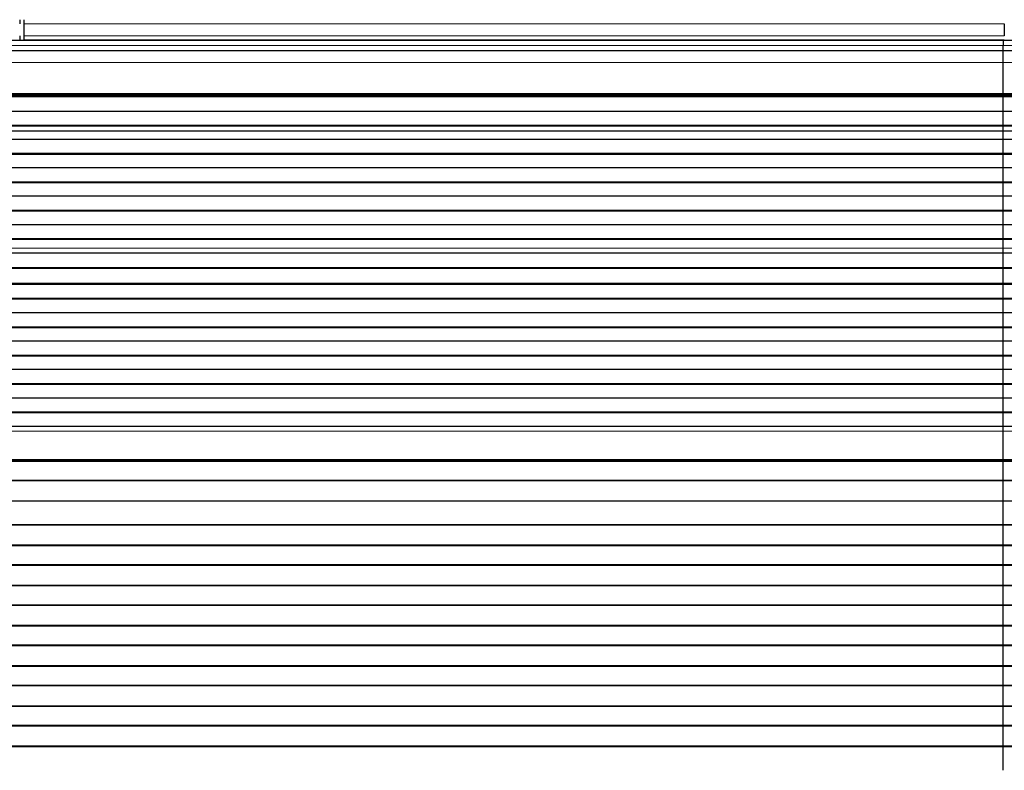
# Model space of a CAD drawing. Header units: inches. Extents: x 0 to 20790, y -12 to 14700.
# Tile 133 of 256: x 3890 to 4380, y 11184 to 11557. Entities that reach past the tile are written whole.
import ezdxf

# ---------------------------------------------------------------- set-up
doc = ezdxf.new("R2010")
doc.units = ezdxf.units.IN
doc.layers.add('1', color=7, linetype='Continuous', true_color=0xffffff)

msp = doc.modelspace()

# ---------------------------------------------------------------- linework, layer by layer
at = {"layer": '1', "color": 2, "linetype": 'Continuous', "lineweight": 25}
for p, q in [((3890.411, 11557.174), (3890.411, 11555.105)), ((3892.411, 11557.174), (3892.411, 11555.105)), ((3892.411, 11555.105), (3892.411, 11549.079)), ((4380.411, 11555.105), (4380.411, 11549.079)), ((4379.911, 11546.754), (3402.911, 11546.754)), ((3890.411, 11549.079), (3890.411, 11547.148)), ((3892.411, 11549.079), (3892.411, 11547.148)), ((3892.411, 11547.148), (4380.411, 11547.148)), ((3892.411, 11547.148), (3892.411, 11546.754)), ((4379.911, 11546.754), (4379.911, 11544.389)), ((4379.911, 11546.754), (4379.911, 11544.389)), ((5356.911, 11546.754), (4379.911, 11546.754)), ((4380.411, 11547.148), (4380.411, 11546.754)), ((4379.911, 11541.754), (3402.911, 11541.754)), ((4379.911, 11541.754), (4379.911, 11544.389)), ((4379.911, 11541.754), (4379.911, 11544.389)), ((4379.911, 11535.896), (4379.911, 11541.754)), ((5356.911, 11541.754), (4379.911, 11541.754)), ((4379.911, 11535.896), (4379.911, 11541.754)), ((4379.911, 11520.413), (4379.911, 11535.896)), ((4379.911, 11520.413), (4379.911, 11535.896)), ((4379.911, 11519.989), (4379.911, 11520.413)), ((4379.911, 11519.989), (4379.911, 11520.413)), ((4379.911, 11519.564), (4379.911, 11519.989)), ((4379.911, 11519.564), (4379.911, 11519.989)), ((4379.911, 11519.564), (3402.911, 11519.564)), ((4379.911, 11518.898), (3402.911, 11518.898)), ((4379.911, 11518.762), (3402.911, 11518.762)), ((4379.911, 11518.898), (4379.911, 11519.564)), ((5356.911, 11519.564), (4379.911, 11519.564)), ((4379.911, 11518.898), (4379.911, 11519.564)), ((4379.911, 11518.762), (4379.911, 11518.898)), ((4379.911, 11518.762), (4379.911, 11518.898)), ((5356.911, 11518.898), (4379.911, 11518.898)), ((4379.911, 11511.53), (4379.911, 11518.762)), ((5356.911, 11518.762), (4379.911, 11518.762)), ((4379.911, 11511.53), (4379.911, 11518.762)), ((4379.911, 11511.53), (3402.911, 11511.53)), ((4379.911, 11504.596), (4379.911, 11511.53)), ((5356.911, 11511.53), (4379.911, 11511.53)), ((4379.911, 11504.596), (4379.911, 11511.53)), ((4379.911, 11504.596), (3402.911, 11504.596)), ((4379.911, 11504.242), (3402.911, 11504.242)), ((4379.911, 11504.242), (4379.911, 11504.596)), ((5356.911, 11504.596), (4379.911, 11504.596)), ((4379.911, 11504.242), (4379.911, 11504.596)), ((4379.911, 11501.794), (4379.911, 11504.242)), ((5356.911, 11504.242), (4379.911, 11504.242)), ((4379.911, 11501.794), (4379.911, 11504.242)), ((4379.911, 11501.767), (4379.911, 11501.794)), ((4379.911, 11501.767), (4379.911, 11501.794)), ((4379.911, 11497.573), (4379.911, 11501.767)), ((4379.911, 11497.573), (4379.911, 11501.767)), ((4379.911, 11497.573), (3402.911, 11497.573)), ((4379.911, 11490.502), (4379.911, 11497.573)), ((4379.911, 11490.502), (4379.911, 11497.573)), ((5356.911, 11497.573), (4379.911, 11497.573)), ((4379.911, 11490.502), (3402.911, 11490.502)), ((4379.911, 11490.149), (4379.911, 11490.502)), ((4379.911, 11490.149), (4379.911, 11490.502)), ((5356.911, 11490.502), (4379.911, 11490.502)), ((4379.911, 11490.149), (3402.911, 11490.149)), ((4379.911, 11483.431), (4379.911, 11490.149)), ((4379.911, 11483.431), (4379.911, 11490.149)), ((5356.911, 11490.149), (4379.911, 11490.149)), ((4379.911, 11483.431), (3402.911, 11483.431)), ((4379.911, 11476.36), (4379.911, 11483.431)), ((4379.911, 11476.36), (4379.911, 11483.431)), ((5356.911, 11483.431), (4379.911, 11483.431)), ((4379.911, 11476.36), (3402.911, 11476.36)), ((4379.911, 11476.007), (3402.911, 11476.007)), ((4379.911, 11476.007), (4379.911, 11476.36)), ((4379.911, 11476.007), (4379.911, 11476.36)), ((5356.911, 11476.36), (4379.911, 11476.36)), ((4379.911, 11469.289), (4379.911, 11476.007)), ((4379.911, 11469.289), (4379.911, 11476.007)), ((5356.911, 11476.007), (4379.911, 11476.007)), ((4379.911, 11469.289), (3402.911, 11469.289)), ((4379.911, 11462.218), (4379.911, 11469.289)), ((4379.911, 11462.218), (4379.911, 11469.289)), ((5356.911, 11469.289), (4379.911, 11469.289)), ((4379.911, 11462.218), (3402.911, 11462.218)), ((4379.911, 11461.865), (3402.911, 11461.865)), ((4379.911, 11461.865), (4379.911, 11462.218)), ((4379.911, 11461.865), (4379.911, 11462.218)), ((5356.911, 11462.218), (4379.911, 11462.218)), ((4379.911, 11455.147), (4379.911, 11461.865)), ((4379.911, 11455.147), (4379.911, 11461.865)), ((5356.911, 11461.865), (4379.911, 11461.865)), ((4379.911, 11455.147), (3402.911, 11455.147)), ((4379.911, 11448.076), (4379.911, 11455.147)), ((4379.911, 11448.076), (4379.911, 11455.147)), ((5356.911, 11455.147), (4379.911, 11455.147)), ((4379.911, 11448.076), (3402.911, 11448.076)), ((4379.911, 11447.722), (3402.911, 11447.722)), ((4379.911, 11447.722), (4379.911, 11448.076)), ((4379.911, 11447.722), (4379.911, 11448.076)), ((5356.911, 11448.076), (4379.911, 11448.076)), ((4379.911, 11443.529), (4379.911, 11447.722)), ((4379.911, 11443.529), (4379.911, 11447.722)), ((5356.911, 11447.722), (4379.911, 11447.722)), ((4379.911, 11443.501), (4379.911, 11443.529)), ((4379.911, 11443.501), (4379.911, 11443.529)), ((4379.911, 11440.957), (4379.911, 11443.501)), ((4379.911, 11440.957), (4379.911, 11443.501)), ((4379.911, 11440.957), (3402.911, 11440.957)), ((4379.911, 11440.95), (3402.911, 11440.95)), ((4379.911, 11440.95), (4379.911, 11440.957)), ((4379.911, 11440.95), (4379.911, 11440.957)), ((5356.911, 11440.957), (4379.911, 11440.957)), ((4379.911, 11433.745), (4379.911, 11440.95)), ((5356.911, 11440.95), (4379.911, 11440.95)), ((4379.911, 11433.745), (4379.911, 11440.95)), ((4379.911, 11433.745), (3402.911, 11433.745)), ((4379.911, 11433.391), (3402.911, 11433.391)), ((4379.911, 11433.391), (4379.911, 11433.745)), ((5356.911, 11433.745), (4379.911, 11433.745)), ((4379.911, 11433.391), (4379.911, 11433.745)), ((4379.911, 11425.869), (4379.911, 11433.391)), ((5356.911, 11433.391), (4379.911, 11433.391)), ((4379.911, 11425.869), (4379.911, 11433.391)), ((4379.911, 11425.869), (3402.911, 11425.869)), ((4379.911, 11425.449), (3402.911, 11425.449)), ((4379.911, 11425.449), (4379.911, 11425.869)), ((5356.911, 11425.869), (4379.911, 11425.869)), ((4379.911, 11425.449), (4379.911, 11425.869)), ((4379.911, 11418.377), (4379.911, 11425.449)), ((5356.911, 11425.449), (4379.911, 11425.449)), ((4379.911, 11418.377), (4379.911, 11425.449)), ((4379.911, 11418.377), (3402.911, 11418.377)), ((4379.911, 11418.024), (3402.911, 11418.024)), ((4379.911, 11418.024), (4379.911, 11418.377)), ((5356.911, 11418.377), (4379.911, 11418.377)), ((4379.911, 11418.024), (4379.911, 11418.377)), ((4379.911, 11411.306), (4379.911, 11418.024)), ((5356.911, 11418.024), (4379.911, 11418.024)), ((4379.911, 11411.306), (4379.911, 11418.024)), ((4379.911, 11411.306), (3402.911, 11411.306)), ((4379.911, 11404.235), (4379.911, 11411.306)), ((5356.911, 11411.306), (4379.911, 11411.306)), ((4379.911, 11404.235), (4379.911, 11411.306)), ((4379.911, 11404.235), (3402.911, 11404.235)), ((4379.911, 11403.882), (3402.911, 11403.882)), ((4379.911, 11403.882), (4379.911, 11404.235)), ((5356.911, 11404.235), (4379.911, 11404.235)), ((4379.911, 11403.882), (4379.911, 11404.235)), ((4379.911, 11397.164), (4379.911, 11403.882)), ((5356.911, 11403.882), (4379.911, 11403.882)), ((4379.911, 11397.164), (4379.911, 11403.882)), ((4379.911, 11397.164), (3402.911, 11397.164)), ((4379.911, 11390.093), (4379.911, 11397.164)), ((5356.911, 11397.164), (4379.911, 11397.164)), ((4379.911, 11390.093), (4379.911, 11397.164)), ((4379.911, 11390.093), (3402.911, 11390.093)), ((4379.911, 11389.74), (3402.911, 11389.74)), ((4379.911, 11389.74), (4379.911, 11390.093)), ((5356.911, 11390.093), (4379.911, 11390.093)), ((4379.911, 11389.74), (4379.911, 11390.093)), ((4379.911, 11383.022), (4379.911, 11389.74)), ((5356.911, 11389.74), (4379.911, 11389.74)), ((4379.911, 11383.022), (4379.911, 11389.74)), ((4379.911, 11383.022), (3402.911, 11383.022)), ((4379.911, 11375.951), (4379.911, 11383.022)), ((5356.911, 11383.022), (4379.911, 11383.022)), ((4379.911, 11375.951), (4379.911, 11383.022)), ((4379.911, 11375.951), (3402.911, 11375.951)), ((4379.911, 11375.597), (3402.911, 11375.597)), ((4379.911, 11375.597), (4379.911, 11375.951)), ((5356.911, 11375.951), (4379.911, 11375.951)), ((4379.911, 11375.597), (4379.911, 11375.951)), ((4379.911, 11368.88), (4379.911, 11375.597)), ((5356.911, 11375.597), (4379.911, 11375.597)), ((4379.911, 11368.88), (4379.911, 11375.597)), ((4379.911, 11368.88), (3402.911, 11368.88)), ((4379.911, 11361.809), (4379.911, 11368.88)), ((5356.911, 11368.88), (4379.911, 11368.88)), ((4379.911, 11361.809), (4379.911, 11368.88)), ((4379.911, 11361.809), (3402.911, 11361.809)), ((4379.911, 11361.455), (3402.911, 11361.455)), ((4379.911, 11361.455), (4379.911, 11361.809)), ((5356.911, 11361.809), (4379.911, 11361.809)), ((4379.911, 11361.455), (4379.911, 11361.809)), ((4379.911, 11354.738), (4379.911, 11361.455)), ((5356.911, 11361.455), (4379.911, 11361.455)), ((4379.911, 11354.738), (4379.911, 11361.455)), ((4379.911, 11354.738), (3402.911, 11354.738)), ((4379.911, 11352.464), (4379.911, 11354.738)), ((5356.911, 11354.738), (4379.911, 11354.738)), ((4379.911, 11352.464), (4379.911, 11354.738)), ((4379.911, 11338.322), (4379.911, 11352.464)), ((4379.911, 11338.322), (4379.911, 11352.464)), ((4379.911, 11337.606), (3402.911, 11337.606)), ((4379.911, 11337.356), (3402.911, 11337.356)), ((4379.911, 11337.606), (4379.911, 11338.322)), ((4379.911, 11337.606), (4379.911, 11338.322)), ((4379.911, 11337.356), (4379.911, 11337.606)), ((5356.911, 11337.606), (4379.911, 11337.606)), ((4379.911, 11337.356), (4379.911, 11337.606)), ((4379.911, 11327.856), (4379.911, 11337.356)), ((5356.911, 11337.356), (4379.911, 11337.356)), ((4379.911, 11327.856), (4379.911, 11337.356)), ((4379.911, 11327.856), (3402.911, 11327.856)), ((4379.911, 11327.606), (3402.911, 11327.606)), ((4379.911, 11327.606), (4379.911, 11327.856)), ((5356.911, 11327.856), (4379.911, 11327.856)), ((4379.911, 11327.606), (4379.911, 11327.856)), ((4379.911, 11317.606), (4379.911, 11327.606)), ((5356.911, 11327.606), (4379.911, 11327.606)), ((4379.911, 11317.606), (4379.911, 11327.606)), ((4379.911, 11317.606), (3402.911, 11317.606)), ((4379.911, 11305.856), (4379.911, 11317.606)), ((5356.911, 11317.606), (4379.911, 11317.606)), ((4379.911, 11305.856), (4379.911, 11317.606)), ((4379.911, 11305.856), (3402.911, 11305.856)), ((4379.911, 11305.606), (3402.911, 11305.606)), ((4379.911, 11305.606), (4379.911, 11305.856)), ((5356.911, 11305.856), (4379.911, 11305.856)), ((4379.911, 11305.606), (4379.911, 11305.856)), ((4379.911, 11295.606), (4379.911, 11305.606)), ((5356.911, 11305.606), (4379.911, 11305.606)), ((4379.911, 11295.606), (4379.911, 11305.606)), ((4379.911, 11295.606), (3402.911, 11295.606)), ((4379.911, 11295.356), (3402.911, 11295.356)), ((4379.911, 11295.356), (4379.911, 11295.606)), ((5356.911, 11295.606), (4379.911, 11295.606)), ((4379.911, 11295.356), (4379.911, 11295.606)), ((4379.911, 11285.856), (4379.911, 11295.356)), ((5356.911, 11295.356), (4379.911, 11295.356)), ((4379.911, 11285.856), (4379.911, 11295.356)), ((4379.911, 11285.856), (3402.911, 11285.856)), ((4379.911, 11285.606), (3402.911, 11285.606)), ((4379.911, 11285.606), (4379.911, 11285.856)), ((5356.911, 11285.856), (4379.911, 11285.856)), ((4379.911, 11285.606), (4379.911, 11285.856)), ((4379.911, 11275.606), (4379.911, 11285.606)), ((5356.911, 11285.606), (4379.911, 11285.606)), ((4379.911, 11275.606), (4379.911, 11285.606)), ((4379.911, 11275.606), (3402.911, 11275.606)), ((4379.911, 11275.356), (3402.911, 11275.356)), ((4379.911, 11275.356), (4379.911, 11275.606)), ((5356.911, 11275.606), (4379.911, 11275.606)), ((4379.911, 11275.356), (4379.911, 11275.606)), ((4379.911, 11265.856), (4379.911, 11275.356)), ((5356.911, 11275.356), (4379.911, 11275.356)), ((4379.911, 11265.856), (4379.911, 11275.356)), ((4379.911, 11265.856), (3402.911, 11265.856)), ((4379.911, 11265.606), (3402.911, 11265.606)), ((4379.911, 11265.606), (4379.911, 11265.856)), ((5356.911, 11265.856), (4379.911, 11265.856)), ((4379.911, 11265.606), (4379.911, 11265.856)), ((4379.911, 11255.606), (4379.911, 11265.606)), ((5356.911, 11265.606), (4379.911, 11265.606)), ((4379.911, 11255.606), (4379.911, 11265.606)), ((4379.911, 11255.606), (3402.911, 11255.606)), ((4379.911, 11255.356), (3402.911, 11255.356)), ((4379.911, 11255.356), (4379.911, 11255.606)), ((5356.911, 11255.606), (4379.911, 11255.606)), ((4379.911, 11255.356), (4379.911, 11255.606)), ((4379.911, 11245.856), (4379.911, 11255.356)), ((5356.911, 11255.356), (4379.911, 11255.356)), ((4379.911, 11245.856), (4379.911, 11255.356)), ((4379.911, 11245.856), (3402.911, 11245.856)), ((4379.911, 11245.606), (3402.911, 11245.606)), ((4379.911, 11245.606), (4379.911, 11245.856)), ((5356.911, 11245.856), (4379.911, 11245.856)), ((4379.911, 11245.606), (4379.911, 11245.856)), ((4379.911, 11235.606), (4379.911, 11245.606)), ((5356.911, 11245.606), (4379.911, 11245.606)), ((4379.911, 11235.606), (4379.911, 11245.606)), ((4379.911, 11235.606), (3402.911, 11235.606)), ((4379.911, 11235.356), (3402.911, 11235.356)), ((4379.911, 11235.356), (4379.911, 11235.606)), ((5356.911, 11235.606), (4379.911, 11235.606)), ((4379.911, 11235.356), (4379.911, 11235.606)), ((4379.911, 11225.856), (4379.911, 11235.356)), ((5356.911, 11235.356), (4379.911, 11235.356)), ((4379.911, 11225.856), (4379.911, 11235.356)), ((4379.911, 11225.856), (3402.911, 11225.856)), ((4379.911, 11225.606), (3402.911, 11225.606)), ((4379.911, 11225.606), (4379.911, 11225.856)), ((5356.911, 11225.856), (4379.911, 11225.856)), ((4379.911, 11225.606), (4379.911, 11225.856)), ((4379.911, 11215.606), (4379.911, 11225.606)), ((5356.911, 11225.606), (4379.911, 11225.606)), ((4379.911, 11215.606), (4379.911, 11225.606)), ((4379.911, 11215.606), (3402.911, 11215.606)), ((4379.911, 11215.356), (3402.911, 11215.356)), ((4379.911, 11215.356), (4379.911, 11215.606)), ((5356.911, 11215.606), (4379.911, 11215.606)), ((4379.911, 11215.356), (4379.911, 11215.606)), ((4379.911, 11205.856), (4379.911, 11215.356)), ((5356.911, 11215.356), (4379.911, 11215.356)), ((4379.911, 11205.856), (4379.911, 11215.356)), ((4379.911, 11205.856), (3402.911, 11205.856)), ((4379.911, 11205.606), (3402.911, 11205.606)), ((4379.911, 11205.606), (4379.911, 11205.856)), ((5356.911, 11205.856), (4379.911, 11205.856)), ((4379.911, 11205.606), (4379.911, 11205.856)), ((4379.911, 11195.606), (4379.911, 11205.606)), ((5356.911, 11205.606), (4379.911, 11205.606)), ((4379.911, 11195.606), (4379.911, 11205.606)), ((4379.911, 11195.606), (3402.911, 11195.606)), ((4379.911, 11195.356), (3402.911, 11195.356)), ((4379.911, 11195.356), (4379.911, 11195.606)), ((5356.911, 11195.606), (4379.911, 11195.606)), ((4379.911, 11195.356), (4379.911, 11195.606)), ((4379.911, 11183.623), (4379.911, 11195.356)), ((5356.911, 11195.356), (4379.911, 11195.356)), ((4379.911, 11183.623), (4379.911, 11195.356))]:
    msp.add_line(p, q, dxfattribs=at)
at = {"layer": '1', "color": 110, "linetype": 'Continuous', "lineweight": 13}
for p, q in [((3892.411, 11555.105), (4380.411, 11555.105)), ((3892.411, 11549.079), (4380.411, 11549.079)), ((4379.911, 11544.389), (3402.911, 11544.389)), ((5356.911, 11544.389), (4379.911, 11544.389)), ((4379.911, 11535.896), (3402.911, 11535.896)), ((5356.911, 11535.896), (4379.911, 11535.896)), ((4379.911, 11520.413), (3402.911, 11520.413)), ((4379.911, 11519.989), (3402.911, 11519.989)), ((5356.911, 11520.413), (4379.911, 11520.413)), ((5356.911, 11519.989), (4379.911, 11519.989)), ((4379.911, 11501.794), (3402.911, 11501.794)), ((4379.911, 11501.767), (3402.911, 11501.767)), ((5356.911, 11501.794), (4379.911, 11501.794)), ((5356.911, 11501.767), (4379.911, 11501.767)), ((4379.911, 11443.529), (3402.911, 11443.529)), ((4379.911, 11443.501), (3402.911, 11443.501)), ((5356.911, 11443.529), (4379.911, 11443.529)), ((5356.911, 11443.501), (4379.911, 11443.501)), ((4379.911, 11352.464), (3402.911, 11352.464)), ((5356.911, 11352.464), (4379.911, 11352.464)), ((4379.911, 11338.322), (3402.911, 11338.322)), ((5356.911, 11338.322), (4379.911, 11338.322))]:
    msp.add_line(p, q, dxfattribs=at)

doc.saveas('drawing.dxf')
